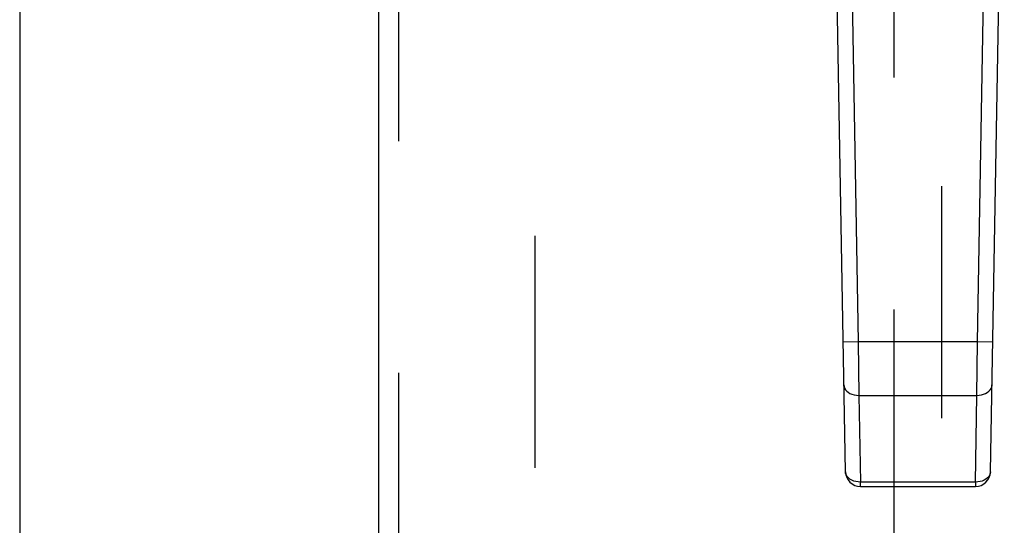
# Model space of a CAD drawing. Header units: inches. Extents: x 0 to 220, y 0 to 142.
# Tile 30 of 76: x 68.11 to 73.25, y 64.63 to 67.26. Entities that reach past the tile are written whole.
import ezdxf

# ---------------------------------------------------------------- set-up
doc = ezdxf.new("R2010")
doc.units = ezdxf.units.IN
doc.header["$LTSCALE"] = 12.090517
doc.header["$MEASUREMENT"] = 0
doc.linetypes.add('HIDDEN', pattern=[0.2, 0.1, -0.1])
for name, color, linetype in [('DEFAULT_2', 8, 'HIDDEN'), ('LEFT_DOOR_ASSEMBLY', 7, 'CONTINUOUS'), ('RIGHT_DOOR_ASSEMBLY', 7, 'CONTINUOUS')]:
    doc.layers.add(name, color=color, linetype=linetype)

msp = doc.modelspace()

# ---------------------------------------------------------------- linework, layer by layer
at = {"layer": 'DEFAULT_2', "color": 8, "linetype": 'HIDDEN'}
msp.add_line((70.7966, 104.8262), (70.7966, 35.8562), dxfattribs=at)
at = {"layer": 'LEFT_DOOR_ASSEMBLY', "color": 3, "linetype": 'Continuous'}
msp.add_line((68.1091, 105.4872), (68.1091, 35.1952), dxfattribs=at)
at = {"layer": 'RIGHT_DOOR_ASSEMBLY', "color": 3, "linetype": 'Continuous'}
msp.add_line((69.9841, 35.1952), (69.9841, 105.4872), dxfattribs=at)
at = {"layer": 'RIGHT_DOOR_ASSEMBLY', "color": 8, "linetype": 'HIDDEN'}
for p, q in [((70.0881, 35.1952), (70.0881, 105.4872)), ((72.6716, 68.1705), (72.6716, 36.1687)), ((72.9216, 36.1687), (72.9216, 68.1705))]:
    msp.add_line(p, q, dxfattribs=at)
at = {"layer": 'RIGHT_DOOR_ASSEMBLY', "color": 7, "linetype": 'Continuous'}
for p, q in [((72.4181, 64.9067), (72.3459, 69.046)), ((72.4246, 69.0474), (72.4851, 65.583)), ((73.1082, 65.583), (73.1687, 69.0474)), ((73.1752, 64.9067), (73.2474, 69.046)), ((72.4851, 65.583), (72.4064, 65.5816)), ((73.1082, 65.583), (72.4851, 65.583)), ((72.4851, 65.583), (72.489, 65.3046)), ((73.1043, 65.3046), (73.1082, 65.583)), ((73.1869, 65.5816), (73.1082, 65.583)), ((72.489, 65.3046), (73.1043, 65.3046)), ((72.489, 65.3046), (72.4969, 64.8524)), ((73.0964, 64.8524), (73.1043, 65.3046)), ((73.0964, 64.8524), (72.4969, 64.8524)), ((72.4969, 64.8294), (72.4969, 64.8524)), ((73.0964, 64.8524), (73.0964, 64.8294)), ((72.4969, 64.8294), (73.0964, 64.8294))]:
    msp.add_line(p, q, dxfattribs=at)
for points in [[(72.4102, 65.3589), (72.4114, 65.3502), (72.4143, 65.3419), (72.4189, 65.3343), (72.4251, 65.3272), (72.4328, 65.3207), (72.442, 65.3152), (72.4525, 65.3106), (72.464, 65.3073), (72.4763, 65.3052), (72.489, 65.3046)], [(73.1043, 65.3046), (73.1166, 65.3052), (73.1284, 65.3071), (73.1394, 65.3101), (73.1495, 65.3143), (73.1588, 65.3196), (73.1669, 65.326), (73.1736, 65.3333), (73.1787, 65.3413), (73.1819, 65.3499), (73.1831, 65.3589)], [(72.4969, 64.8524), (72.4846, 64.853), (72.4727, 64.8549), (72.4614, 64.8581), (72.4509, 64.8625), (72.4415, 64.868), (72.4335, 64.8745), (72.427, 64.8818), (72.4222, 64.8897), (72.4192, 64.8981), (72.4181, 64.9067)], [(73.1752, 64.9067), (73.1741, 64.8981), (73.1711, 64.8897), (73.1663, 64.8818), (73.1598, 64.8745), (73.1518, 64.868), (73.1424, 64.8625), (73.1319, 64.8581), (73.1206, 64.8549), (73.1087, 64.853), (73.0964, 64.8524)]]:
    msp.add_lwpolyline(points, dxfattribs=at)
for centre, start, end in [((72.4969, 64.9081), 181, 270), ((73.0964, 64.9081), 270, 359)]:
    msp.add_arc(centre, 0.0787, start, end, dxfattribs=at)

doc.saveas('drawing.dxf')
